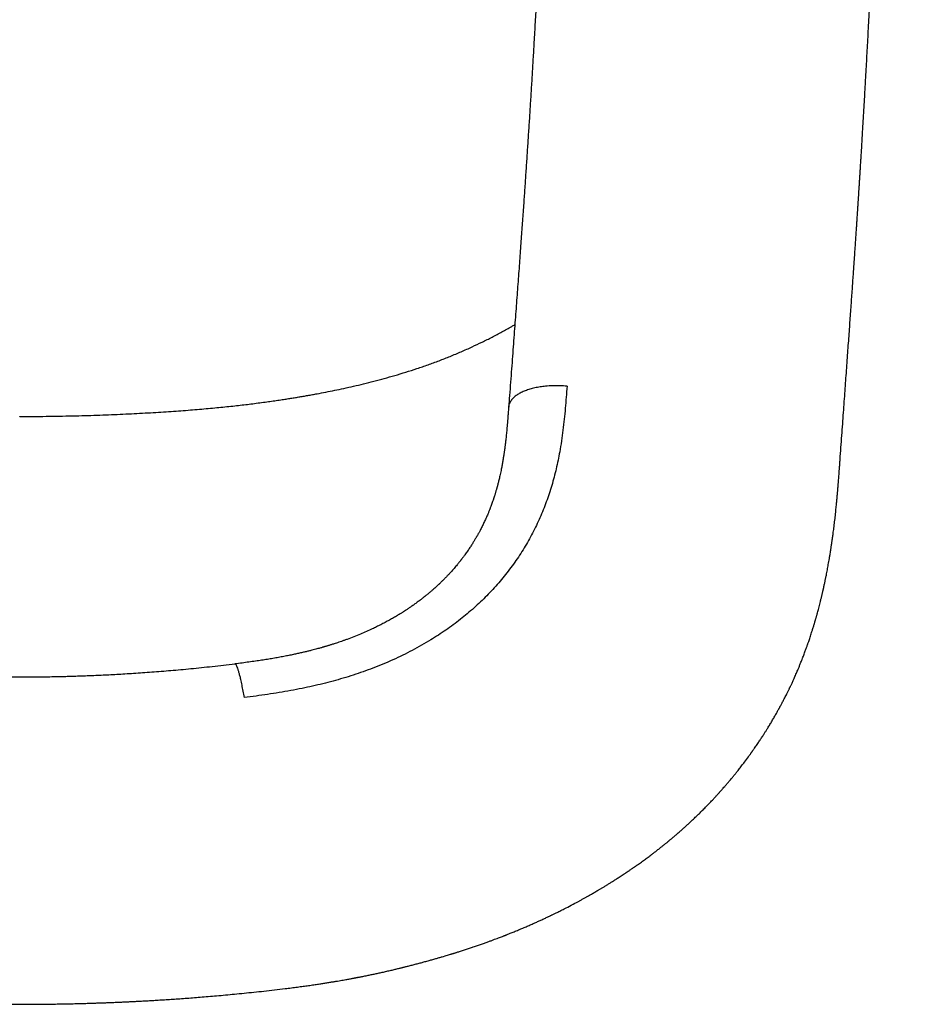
# Model space of a CAD drawing. Header units: millimetres. Extents: x 8 to 597, y 12 to 488.
# Tile 7 of 39: x 314 to 337, y 84 to 109. Entities that reach past the tile are written whole.
import ezdxf

# ---------------------------------------------------------------- set-up
doc = ezdxf.new("R2010")
doc.units = ezdxf.units.MM

msp = doc.modelspace()

# ---------------------------------------------------------------- linework, layer by layer
at = {"color": 7, "linetype": 'Continuous', "lineweight": 30}
for points, knots in [([(328.868, 171.444), (328.863, 171.252), (328.854, 170.87), (328.84, 170.301), (328.826, 169.741), (328.812, 169.189), (328.798, 168.646), (328.784, 168.111), (328.771, 167.599), (328.758, 167.109), (328.746, 166.641), (328.734, 166.18), (328.722, 165.726), (328.711, 165.279), (328.699, 164.839), (328.687, 164.406), (328.676, 163.98), (328.665, 163.562), (328.654, 163.15), (328.643, 162.746), (328.632, 162.325), (328.62, 161.89), (328.608, 161.44), (328.596, 161), (328.584, 160.591), (328.574, 160.212), (328.564, 159.862), (328.555, 159.519), (328.545, 159.184), (328.536, 158.855), (328.527, 158.515), (328.517, 158.164), (328.507, 157.804), (328.497, 157.453), (328.487, 157.124), (328.479, 156.816), (328.471, 156.528), (328.463, 156.248), (328.455, 155.975), (328.447, 155.711), (328.44, 155.454), (328.433, 155.205), (328.417, 154.673), (328.394, 153.853), (328.361, 152.739), (328.328, 151.616), (328.294, 150.484), (328.26, 149.344), (328.225, 148.195), (328.188, 146.972), (328.148, 145.677), (328.105, 144.314), (328.062, 142.949), (328.019, 141.584), (327.975, 140.219), (327.934, 138.951), (327.895, 137.781), (327.86, 136.708), (327.824, 135.629), (327.788, 134.544), (327.751, 133.451), (327.718, 132.462), (327.688, 131.58), (327.661, 130.807), (327.635, 130.029), (327.608, 129.247), (327.58, 128.461), (327.553, 127.671), (327.528, 126.983), (327.508, 126.4), (327.491, 125.926), (327.474, 125.458), (327.458, 124.998), (327.442, 124.548), (327.426, 124.107), (327.41, 123.676), (327.395, 123.252), (327.379, 122.832), (327.364, 122.417), (327.349, 122.006), (327.334, 121.603), (327.319, 121.207), (327.306, 120.874), (327.296, 120.602), (327.288, 120.389), (327.28, 120.178), (327.272, 119.97), (327.264, 119.764), (327.256, 119.558), (327.247, 119.336), (327.238, 119.096), (327.227, 118.836), (327.217, 118.568), (327.205, 118.292), (327.194, 118.007), (327.182, 117.72), (327.17, 117.431), (327.157, 117.14), (327.145, 116.841), (327.132, 116.536), (327.118, 116.219), (327.104, 115.892), (327.089, 115.554), (327.073, 115.208), (327.057, 114.854), (327.043, 114.546), (327.031, 114.289), (327.022, 114.086), (327.013, 113.886), (327.004, 113.692), (326.995, 113.502), (326.986, 113.318), (326.977, 113.13), (326.968, 112.937), (326.959, 112.742), (326.95, 112.554), (326.941, 112.372), (326.933, 112.198), (326.925, 112.033), (326.917, 111.878), (326.91, 111.733), (326.903, 111.593), (326.896, 111.459), (326.889, 111.307), (326.88, 111.133), (326.87, 110.934), (326.859, 110.728), (326.848, 110.514), (326.837, 110.292), (326.825, 110.064), (326.812, 109.828), (326.8, 109.593), (326.787, 109.361), (326.774, 109.131), (326.761, 108.895), (326.748, 108.654), (326.734, 108.407), (326.72, 108.158), (326.702, 107.856), (326.682, 107.505), (326.658, 107.106), (326.634, 106.712), (326.61, 106.322), (326.585, 105.937), (326.56, 105.556), (326.535, 105.177), (326.51, 104.798), (326.484, 104.42), (326.462, 104.097), (326.443, 103.828), (326.428, 103.61), (326.412, 103.391), (326.396, 103.165), (326.379, 102.931), (326.362, 102.69), (326.343, 102.441), (326.325, 102.185), (326.305, 101.923), (326.285, 101.656), (326.265, 101.383), (326.244, 101.103), (326.223, 100.813), (326.2, 100.515), (326.177, 100.207), (326.154, 99.891), (326.129, 99.568), (326.105, 99.253), (326.09, 99.045), (326.082, 98.948)], [0, 0, 0, 0, 0.007841, 0.0155677, 0.0231801, 0.0306782, 0.038062, 0.0453315, 0.0524867, 0.0589453, 0.0653078, 0.0715743, 0.0777447, 0.0838191, 0.0897974, 0.0956796, 0.1014659, 0.107156, 0.1127501, 0.1182482, 0.1236502, 0.1298935, 0.1360034, 0.1419799, 0.147823, 0.1526761, 0.1574331, 0.1620941, 0.166659, 0.1711278, 0.1755006, 0.180531, 0.1854279, 0.1901913, 0.1948213, 0.1988425, 0.2027573, 0.2065658, 0.2102678, 0.2138635, 0.2173529, 0.2207358, 0.2240124, 0.2390395, 0.2541848, 0.2694483, 0.2848301, 0.30033, 0.3159481, 0.3316845, 0.3501889, 0.3687419, 0.3872951, 0.4058485, 0.424402, 0.4429557, 0.4575337, 0.4721118, 0.4867486, 0.5014989, 0.5163634, 0.5313428, 0.541809, 0.5523301, 0.562906, 0.5735364, 0.5842211, 0.59496, 0.6057334, 0.612282, 0.6187332, 0.6250869, 0.631343, 0.6375022, 0.6434568, 0.6493176, 0.6550844, 0.6607573, 0.6664366, 0.6720183, 0.6775023, 0.6828886, 0.6881772, 0.6911025, 0.693997, 0.6968608, 0.6996937, 0.7024959, 0.7052768, 0.7081208, 0.7115437, 0.7150796, 0.7187286, 0.7224905, 0.7263655, 0.7303537, 0.7342176, 0.7381821, 0.7422475, 0.7464136, 0.7506808, 0.7551852, 0.7597979, 0.7645192, 0.769349, 0.774287, 0.7771055, 0.7799019, 0.7826295, 0.7852884, 0.7878786, 0.7904, 0.7928525, 0.7956268, 0.7983073, 0.800894, 0.803387, 0.8057862, 0.8080915, 0.8101793, 0.8121837, 0.8141048, 0.8159425, 0.8177455, 0.8203952, 0.8231517, 0.8260148, 0.8289846, 0.832061, 0.8352439, 0.8385334, 0.8419293, 0.8450696, 0.8482957, 0.8516078, 0.855006, 0.8584903, 0.8620475, 0.8656042, 0.8713407, 0.8770473, 0.8827245, 0.8883691, 0.893981, 0.8995612, 0.9051104, 0.9107759, 0.9164095, 0.9220115, 0.9252978, 0.9285733, 0.9318698, 0.9352726, 0.938851, 0.9425441, 0.946352, 0.9502749, 0.9543128, 0.9583905, 0.9625791, 0.9668786, 0.9712888, 0.9759031, 0.9806326, 0.9854771, 0.9904364, 0.9955105, 1, 1, 1, 1]), ([(334.277, 97.653), (334.285, 97.754), (334.299, 97.952), (334.321, 98.246), (334.342, 98.533), (334.362, 98.812), (334.382, 99.084), (334.401, 99.348), (334.419, 99.605), (334.438, 99.857), (334.456, 100.106), (334.473, 100.352), (334.49, 100.589), (334.507, 100.819), (334.523, 101.042), (334.538, 101.257), (334.553, 101.466), (334.567, 101.667), (334.581, 101.86), (334.594, 102.046), (334.606, 102.224), (334.618, 102.392), (334.629, 102.549), (334.639, 102.696), (334.649, 102.836), (334.658, 102.969), (334.666, 103.098), (334.675, 103.222), (334.683, 103.341), (334.69, 103.451), (334.697, 103.554), (334.703, 103.647), (334.709, 103.732), (334.714, 103.808), (334.718, 103.876), (334.722, 103.935), (334.725, 103.985), (334.728, 104.027), (334.73, 104.056), (334.731, 104.077), (334.732, 104.089), (334.733, 104.098), (334.733, 104.105), (334.734, 104.114), (334.734, 104.127), (334.736, 104.149), (334.738, 104.179), (334.74, 104.215), (334.743, 104.266), (334.748, 104.333), (334.753, 104.416), (334.759, 104.505), (334.765, 104.6), (334.771, 104.701), (334.778, 104.808), (334.785, 104.921), (334.792, 105.04), (334.8, 105.165), (334.811, 105.352), (334.826, 105.598), (334.845, 105.92), (334.865, 106.259), (334.886, 106.615), (334.905, 106.94), (334.921, 107.235), (334.936, 107.5), (334.951, 107.767), (334.965, 108.038), (334.98, 108.315), (334.995, 108.6), (335.01, 108.889), (335.025, 109.184), (335.04, 109.483), (335.056, 109.789), (335.069, 110.051), (335.079, 110.267), (335.088, 110.435), (335.096, 110.605), (335.104, 110.776), (335.112, 110.948), (335.12, 111.116), (335.128, 111.278), (335.135, 111.433), (335.142, 111.582), (335.149, 111.724), (335.155, 111.859), (335.161, 111.994), (335.167, 112.129), (335.173, 112.262), (335.179, 112.386), (335.184, 112.497), (335.188, 112.596), (335.192, 112.684), (335.196, 112.766), (335.199, 112.843), (335.203, 112.917), (335.206, 112.99), (335.209, 113.063), (335.213, 113.14), (335.216, 113.222), (335.22, 113.312), (335.224, 113.409), (335.229, 113.513), (335.234, 113.624), (335.239, 113.741), (335.244, 113.861), (335.249, 113.981), (335.254, 114.098), (335.259, 114.211), (335.265, 114.342), (335.271, 114.489), (335.278, 114.65), (335.284, 114.81), (335.291, 114.969), (335.297, 115.126), (335.303, 115.273), (335.309, 115.411), (335.314, 115.539), (335.319, 115.647), (335.322, 115.735), (335.325, 115.806), (335.328, 115.875), (335.331, 115.946), (335.334, 116.02), (335.337, 116.1), (335.341, 116.197), (335.346, 116.313), (335.351, 116.45), (335.357, 116.597), (335.363, 116.753), (335.37, 116.918), (335.376, 117.089), (335.383, 117.266), (335.39, 117.448), (335.398, 117.638), (335.405, 117.836), (335.413, 118.042), (335.421, 118.257), (335.43, 118.48), (335.439, 118.711), (335.448, 118.951), (335.457, 119.197), (335.466, 119.45), (335.476, 119.709), (335.486, 119.977), (335.496, 120.26), (335.507, 120.559), (335.518, 120.874), (335.53, 121.199), (335.542, 121.533), (335.554, 121.876), (335.566, 122.221), (335.578, 122.568), (335.59, 122.917), (335.603, 123.274), (335.615, 123.639), (335.628, 124.012), (335.641, 124.393), (335.654, 124.783), (335.668, 125.18), (335.681, 125.586), (335.695, 125.997), (335.709, 126.413), (335.723, 126.835), (335.737, 127.264), (335.752, 127.707), (335.767, 128.163), (335.782, 128.634), (335.798, 129.112), (335.814, 129.599), (335.83, 130.095), (335.846, 130.599), (335.862, 131.097), (335.878, 131.589), (335.893, 132.073), (335.909, 132.566), (335.925, 133.065), (335.941, 133.571), (335.958, 134.085), (335.974, 134.606), (335.991, 135.134), (336.007, 135.67), (336.024, 136.212), (336.041, 136.762), (336.058, 137.308), (336.075, 137.85), (336.092, 138.388), (336.108, 138.932), (336.125, 139.483), (336.142, 140.052), (336.16, 140.638), (336.178, 141.243), (336.197, 141.856), (336.215, 142.475), (336.234, 143.102), (336.252, 143.723), (336.27, 144.339), (336.288, 144.95), (336.306, 145.567), (336.324, 146.19), (336.343, 146.844), (336.363, 147.531), (336.383, 148.249), (336.404, 148.975), (336.425, 149.709), (336.446, 150.451), (336.467, 151.201), (336.488, 151.959), (336.502, 152.467), (336.509, 152.722)], [0, 0, 0, 0, 0.006039, 0.01193, 0.017671, 0.023263, 0.028707, 0.034001, 0.039142, 0.044135, 0.049209, 0.054129, 0.058897, 0.063515, 0.067986, 0.072307, 0.076477, 0.080494, 0.084356, 0.088062, 0.091611, 0.095001, 0.098052, 0.100959, 0.103724, 0.106344, 0.108821, 0.111323, 0.113657, 0.115823, 0.117819, 0.119645, 0.121301, 0.122787, 0.124102, 0.125246, 0.126218, 0.12702, 0.127649, 0.127957, 0.128197, 0.128369, 0.128475, 0.12861, 0.128854, 0.129279, 0.129855, 0.130575, 0.13136, 0.132848, 0.134448, 0.136158, 0.13798, 0.139917, 0.141964, 0.144123, 0.146393, 0.148775, 0.151244, 0.157041, 0.162776, 0.169523, 0.176183, 0.182754, 0.187724, 0.192641, 0.197531, 0.202521, 0.207628, 0.212853, 0.218195, 0.223544, 0.229004, 0.234575, 0.240257, 0.243276, 0.246326, 0.249406, 0.252516, 0.25565, 0.258702, 0.261631, 0.264436, 0.267117, 0.269676, 0.272111, 0.274423, 0.27699, 0.279387, 0.281613, 0.283669, 0.285387, 0.286965, 0.288429, 0.289799, 0.291132, 0.292378, 0.29373, 0.295076, 0.296551, 0.298156, 0.299892, 0.301757, 0.303752, 0.305877, 0.308071, 0.310215, 0.312306, 0.314345, 0.31633, 0.319342, 0.322224, 0.324976, 0.327944, 0.330744, 0.333375, 0.335838, 0.338134, 0.340261, 0.341599, 0.342861, 0.34406, 0.345312, 0.346646, 0.348061, 0.349558, 0.351842, 0.354294, 0.356911, 0.359696, 0.362647, 0.365764, 0.368855, 0.372094, 0.375481, 0.379014, 0.382695, 0.386523, 0.390498, 0.39462, 0.398889, 0.403304, 0.407784, 0.412404, 0.417166, 0.422069, 0.427522, 0.433139, 0.43892, 0.444865, 0.450973, 0.457245, 0.463308, 0.469516, 0.475869, 0.482366, 0.489007, 0.495793, 0.502722, 0.509795, 0.517011, 0.52437, 0.531738, 0.539244, 0.546889, 0.554673, 0.56289, 0.571257, 0.579774, 0.588442, 0.597262, 0.606234, 0.615358, 0.623857, 0.632485, 0.641243, 0.650128, 0.659143, 0.668286, 0.677557, 0.686957, 0.696485, 0.70614, 0.715924, 0.725835, 0.735296, 0.744871, 0.754558, 0.764359, 0.774273, 0.784913, 0.795681, 0.806576, 0.817599, 0.82875, 0.840028, 0.85078, 0.861645, 0.872623, 0.883715, 0.894921, 0.907561, 0.920342, 0.933265, 0.94633, 0.959535, 0.972882, 0.986371, 1, 1, 1, 1]), ([(313.992, 98.719), (314.041, 98.719), (314.204, 98.719), (314.477, 98.721), (314.809, 98.725), (315.133, 98.731), (315.447, 98.738), (315.751, 98.747), (316.046, 98.757), (316.333, 98.768), (316.614, 98.781), (316.889, 98.794), (317.158, 98.809), (317.419, 98.824), (317.672, 98.84), (317.916, 98.857), (318.152, 98.875), (318.381, 98.893), (318.601, 98.912), (318.813, 98.932), (319.017, 98.952), (319.212, 98.972), (319.4, 98.993), (319.579, 99.014), (319.756, 99.035), (319.929, 99.058), (320.099, 99.08), (320.258, 99.103), (320.408, 99.124), (320.544, 99.145), (320.667, 99.164), (320.781, 99.182), (320.892, 99.201), (321.004, 99.22), (321.117, 99.239), (321.232, 99.26), (321.38, 99.287), (321.564, 99.322), (321.783, 99.366), (322.012, 99.415), (322.251, 99.468), (322.499, 99.527), (322.752, 99.59), (323.009, 99.659), (323.272, 99.733), (323.542, 99.815), (323.816, 99.903), (324.091, 99.998), (324.365, 100.098), (324.638, 100.205), (324.91, 100.319), (325.174, 100.437), (325.428, 100.557), (325.674, 100.68), (325.918, 100.81), (326.105, 100.914), (326.21, 100.977), (326.236, 100.992)], [0, 0, 0, 0, 0.0116582, 0.0386651, 0.065037, 0.0907738, 0.1158754, 0.1399107, 0.1633334, 0.1861438, 0.2083416, 0.2303609, 0.2517416, 0.2724832, 0.2925853, 0.3120477, 0.3308705, 0.3490536, 0.366597, 0.3835011, 0.3997659, 0.4153915, 0.4303781, 0.4447253, 0.4584327, 0.4727718, 0.4863365, 0.4991266, 0.511142, 0.5223829, 0.5319296, 0.5408832, 0.5497893, 0.558804, 0.5679272, 0.5771591, 0.5864999, 0.6039076, 0.6216826, 0.6398252, 0.6596707, 0.6799357, 0.7006192, 0.7217206, 0.74324, 0.7659092, 0.7888336, 0.8118832, 0.8350627, 0.858374, 0.8818136, 0.9053785, 0.9270882, 0.9489006, 0.9708159, 0.992835, 1, 1, 1, 1]), ([(327.526, 99.467), (327.519, 99.377), (327.505, 99.196), (327.483, 98.924), (327.458, 98.653), (327.427, 98.383), (327.39, 98.113), (327.349, 97.864), (327.305, 97.635), (327.259, 97.426), (327.207, 97.219), (327.149, 97.013), (327.085, 96.808), (327.015, 96.607), (326.939, 96.41), (326.858, 96.217), (326.77, 96.026), (326.676, 95.837), (326.575, 95.651), (326.468, 95.469), (326.354, 95.289), (326.234, 95.113), (326.108, 94.94), (325.976, 94.771), (325.837, 94.606), (325.693, 94.445), (325.543, 94.288), (325.388, 94.135), (325.227, 93.986), (325.06, 93.843), (324.889, 93.704), (324.713, 93.569), (324.532, 93.44), (324.346, 93.315), (324.146, 93.188), (323.931, 93.061), (323.699, 92.935), (323.463, 92.815), (323.222, 92.702), (322.976, 92.596), (322.731, 92.498), (322.485, 92.408), (322.24, 92.325), (321.991, 92.248), (321.741, 92.177), (321.488, 92.111), (321.234, 92.051), (320.969, 91.995), (320.694, 91.942), (320.409, 91.893), (320.123, 91.848), (319.836, 91.807), (319.644, 91.783), (319.548, 91.771)], [0, 0, 0, 0, 0.023274, 0.046512, 0.069736, 0.092968, 0.116203, 0.139435, 0.157687, 0.175938, 0.194193, 0.212456, 0.23073, 0.249011, 0.266821, 0.284632, 0.302444, 0.320257, 0.338071, 0.355887, 0.37371, 0.391538, 0.409372, 0.427212, 0.445056, 0.462905, 0.480757, 0.498611, 0.516468, 0.534326, 0.552186, 0.570052, 0.587922, 0.605799, 0.623683, 0.644554, 0.665431, 0.686312, 0.707195, 0.728081, 0.748974, 0.769038, 0.789109, 0.809185, 0.829264, 0.849341, 0.869417, 0.889497, 0.911592, 0.933694, 0.955801, 0.977905, 1, 1, 1, 1]), ([(327.526, 99.467), (327.468, 99.472), (327.351, 99.48), (327.172, 99.48), (327.007, 99.469), (326.858, 99.451), (326.729, 99.426), (326.606, 99.395), (326.492, 99.356), (326.39, 99.312), (326.302, 99.262), (326.228, 99.207), (326.163, 99.144), (326.114, 99.071), (326.086, 99.005), (326.085, 98.965), (326.085, 98.952)], [0, 0, 0, 0, 0.079099, 0.162082, 0.248459, 0.315102, 0.382949, 0.451625, 0.520722, 0.589819, 0.658495, 0.726342, 0.792985, 0.879362, 0.962345, 1, 1, 1, 1]), ([(326.082, 98.952), (326.08, 98.916), (326.074, 98.847), (326.066, 98.745), (326.059, 98.65), (326.052, 98.562), (326.045, 98.48), (326.038, 98.403), (326.031, 98.332), (326.024, 98.265), (326.018, 98.2), (326.011, 98.139), (326.005, 98.085), (325.999, 98.038), (325.994, 97.998), (325.99, 97.964), (325.986, 97.936), (325.983, 97.911), (325.98, 97.889), (325.977, 97.868), (325.974, 97.847), (325.97, 97.824), (325.966, 97.795), (325.961, 97.76), (325.951, 97.698), (325.938, 97.615), (325.92, 97.514), (325.903, 97.426), (325.887, 97.351), (325.874, 97.287), (325.86, 97.226), (325.847, 97.17), (325.835, 97.12), (325.824, 97.078), (325.816, 97.045), (325.809, 97.021), (325.805, 97.004), (325.802, 96.992), (325.8, 96.984), (325.798, 96.977), (325.795, 96.966), (325.79, 96.95), (325.783, 96.926), (325.775, 96.896), (325.765, 96.863), (325.756, 96.832), (325.747, 96.801), (325.738, 96.773), (325.73, 96.749), (325.724, 96.73), (325.719, 96.715), (325.715, 96.702), (325.71, 96.688), (325.704, 96.669), (325.696, 96.646), (325.684, 96.611), (325.669, 96.568), (325.652, 96.52), (325.637, 96.48), (325.624, 96.447), (325.614, 96.421), (325.604, 96.396), (325.593, 96.369), (325.581, 96.339), (325.565, 96.3), (325.545, 96.253), (325.521, 96.2), (325.497, 96.146), (325.473, 96.096), (325.45, 96.047), (325.427, 96), (325.402, 95.951), (325.379, 95.908), (325.359, 95.87), (325.342, 95.839), (325.326, 95.809), (325.311, 95.783), (325.3, 95.763), (325.291, 95.747), (325.282, 95.732), (325.271, 95.713), (325.257, 95.69), (325.241, 95.662), (325.22, 95.628), (325.198, 95.592), (325.174, 95.554), (325.15, 95.516), (325.113, 95.461), (325.064, 95.389), (325.014, 95.318), (324.977, 95.267), (324.955, 95.238), (324.937, 95.214), (324.923, 95.196), (324.913, 95.183), (324.905, 95.173), (324.898, 95.163), (324.888, 95.151), (324.875, 95.135), (324.86, 95.116), (324.844, 95.095), (324.826, 95.074), (324.802, 95.045), (324.772, 95.008), (324.734, 94.964), (324.695, 94.92), (324.653, 94.873), (324.607, 94.822), (324.556, 94.768), (324.51, 94.721), (324.472, 94.682), (324.444, 94.654), (324.419, 94.63), (324.398, 94.61), (324.381, 94.593), (324.363, 94.576), (324.34, 94.555), (324.311, 94.528), (324.274, 94.494), (324.23, 94.454), (324.179, 94.41), (324.125, 94.363), (324.067, 94.315), (324.005, 94.265), (323.937, 94.211), (323.863, 94.155), (323.799, 94.108), (323.748, 94.071), (323.711, 94.045), (323.675, 94.02), (323.641, 93.997), (323.607, 93.974), (323.574, 93.952), (323.547, 93.934), (323.525, 93.92), (323.511, 93.911), (323.501, 93.904), (323.492, 93.898), (323.482, 93.892), (323.466, 93.882), (323.443, 93.868), (323.413, 93.848), (323.375, 93.825), (323.33, 93.798), (323.282, 93.769), (323.232, 93.741), (323.184, 93.713), (323.115, 93.674), (323.028, 93.627), (322.921, 93.571), (322.816, 93.519), (322.699, 93.463), (322.566, 93.402), (322.415, 93.337), (322.255, 93.272), (322.121, 93.221), (322.018, 93.184), (321.95, 93.16), (321.885, 93.138), (321.825, 93.118), (321.773, 93.101), (321.73, 93.087), (321.695, 93.076), (321.662, 93.066), (321.631, 93.056), (321.602, 93.048), (321.577, 93.04), (321.559, 93.035), (321.548, 93.031), (321.541, 93.029), (321.535, 93.028), (321.527, 93.025), (321.514, 93.021), (321.494, 93.016), (321.468, 93.008), (321.434, 92.998), (321.391, 92.986), (321.339, 92.972), (321.279, 92.956), (321.21, 92.938), (321.134, 92.919), (321.05, 92.899), (320.96, 92.878), (320.863, 92.856), (320.757, 92.833), (320.644, 92.81), (320.522, 92.786), (320.391, 92.761), (320.256, 92.738), (320.116, 92.714), (319.972, 92.692), (319.82, 92.669), (319.659, 92.647), (319.49, 92.624), (319.374, 92.61), (319.314, 92.602)], [0, 0, 0, 0, 0.010918, 0.021151, 0.030727, 0.039671, 0.048005, 0.055749, 0.062919, 0.069528, 0.076411, 0.082594, 0.088086, 0.092896, 0.097034, 0.100504, 0.103313, 0.105752, 0.108054, 0.110224, 0.112307, 0.114501, 0.117438, 0.121113, 0.125519, 0.136717, 0.147264, 0.157175, 0.164338, 0.171143, 0.177594, 0.18365, 0.188974, 0.193503, 0.197244, 0.199483, 0.201304, 0.202707, 0.203224, 0.20387, 0.205064, 0.206815, 0.209118, 0.212803, 0.216371, 0.219823, 0.223158, 0.22634, 0.229074, 0.231014, 0.232582, 0.233812, 0.235329, 0.237375, 0.239948, 0.243044, 0.24884, 0.254117, 0.258879, 0.262161, 0.265075, 0.267689, 0.270612, 0.273993, 0.277726, 0.283749, 0.289937, 0.295977, 0.301911, 0.307388, 0.312642, 0.31819, 0.324262, 0.327832, 0.331514, 0.335253, 0.338363, 0.340639, 0.34223, 0.344061, 0.346257, 0.348818, 0.352342, 0.356383, 0.360807, 0.365361, 0.370037, 0.374837, 0.385514, 0.396755, 0.401089, 0.404795, 0.407859, 0.410281, 0.411757, 0.412822, 0.413919, 0.415506, 0.417585, 0.420105, 0.422885, 0.425613, 0.428284, 0.434265, 0.439945, 0.445671, 0.451937, 0.458749, 0.466107, 0.473988, 0.478395, 0.482287, 0.485663, 0.488523, 0.490867, 0.492739, 0.495986, 0.499951, 0.504432, 0.510708, 0.517291, 0.524183, 0.531409, 0.539169, 0.547509, 0.556429, 0.565934, 0.570328, 0.574607, 0.578759, 0.582785, 0.586685, 0.590459, 0.593887, 0.596094, 0.5977, 0.598706, 0.599565, 0.600695, 0.602097, 0.60485, 0.608275, 0.612373, 0.617507, 0.622905, 0.628246, 0.63353, 0.638756, 0.650214, 0.661385, 0.672266, 0.683015, 0.697455, 0.71259, 0.728431, 0.744993, 0.751818, 0.75844, 0.764647, 0.770436, 0.775805, 0.779383, 0.782745, 0.78589, 0.788819, 0.791531, 0.793986, 0.79581, 0.796732, 0.797206, 0.797639, 0.798398, 0.799482, 0.801395, 0.803867, 0.806901, 0.811033, 0.815894, 0.821488, 0.82782, 0.834893, 0.842714, 0.850933, 0.859858, 0.869498, 0.879865, 0.890974, 0.902841, 0.915485, 0.927776, 0.940755, 0.954444, 0.968864, 0.98404, 1, 1, 1, 1]), ([(313.992, 98.719), (313.992, 98.718), (313.992, 98.717), (313.992, 98.723), (313.992, 98.726)], [0, 0, 0, 0, 0.477173, 1, 1, 1, 1]), ([(320.555, 84.575), (320.607, 84.581), (320.709, 84.594), (320.858, 84.614), (321, 84.633), (321.135, 84.651), (321.262, 84.67), (321.38, 84.687), (321.489, 84.704), (321.589, 84.72), (321.682, 84.735), (321.769, 84.749), (321.849, 84.763), (321.923, 84.775), (321.99, 84.787), (322.051, 84.798), (322.106, 84.808), (322.153, 84.816), (322.195, 84.824), (322.229, 84.83), (322.258, 84.836), (322.28, 84.84), (322.298, 84.843), (322.311, 84.846), (322.323, 84.848), (322.335, 84.85), (322.349, 84.853), (322.369, 84.857), (322.398, 84.862), (322.435, 84.87), (322.48, 84.879), (322.548, 84.892), (322.634, 84.91), (322.735, 84.931), (322.833, 84.952), (322.934, 84.974), (323.04, 84.998), (323.147, 85.023), (323.248, 85.046), (323.325, 85.065), (323.381, 85.079), (323.416, 85.087), (323.444, 85.094), (323.465, 85.1), (323.483, 85.104), (323.502, 85.109), (323.528, 85.115), (323.562, 85.124), (323.602, 85.134), (323.649, 85.146), (323.699, 85.159), (323.75, 85.172), (323.815, 85.189), (323.894, 85.21), (323.99, 85.236), (324.088, 85.263), (324.185, 85.29), (324.276, 85.316), (324.361, 85.34), (324.438, 85.362), (324.507, 85.383), (324.568, 85.401), (324.618, 85.416), (324.657, 85.428), (324.687, 85.438), (324.711, 85.445), (324.731, 85.451), (324.748, 85.456), (324.77, 85.463), (324.797, 85.472), (324.83, 85.482), (324.87, 85.495), (324.915, 85.509), (324.964, 85.525), (325.032, 85.547), (325.114, 85.574), (325.213, 85.607), (325.313, 85.641), (325.412, 85.676), (325.503, 85.708), (325.587, 85.738), (325.664, 85.767), (325.734, 85.793), (325.798, 85.816), (325.854, 85.838), (325.904, 85.857), (325.941, 85.871), (325.968, 85.882), (325.986, 85.889), (326.005, 85.896), (326.026, 85.904), (326.052, 85.915), (326.085, 85.928), (326.124, 85.943), (326.169, 85.962), (326.219, 85.982), (326.272, 86.004), (326.345, 86.034), (326.435, 86.072), (326.54, 86.117), (326.639, 86.16), (326.732, 86.201), (326.819, 86.24), (326.891, 86.273), (326.949, 86.3), (326.992, 86.32), (327.031, 86.338), (327.064, 86.354), (327.093, 86.368), (327.117, 86.38), (327.14, 86.39), (327.163, 86.402), (327.19, 86.415), (327.223, 86.431), (327.261, 86.449), (327.304, 86.47), (327.352, 86.494), (327.404, 86.52), (327.498, 86.568), (327.633, 86.638), (327.77, 86.711), (327.87, 86.765), (327.933, 86.8), (327.996, 86.835), (328.055, 86.868), (328.109, 86.899), (328.154, 86.925), (328.188, 86.944), (328.212, 86.958), (328.228, 86.968), (328.241, 86.975), (328.251, 86.981), (328.26, 86.987), (328.272, 86.994), (328.289, 87.004), (328.311, 87.016), (328.348, 87.038), (328.397, 87.068), (328.459, 87.105), (328.522, 87.143), (328.587, 87.184), (328.657, 87.228), (328.734, 87.277), (328.804, 87.321), (328.865, 87.361), (328.916, 87.395), (328.967, 87.429), (329.015, 87.461), (329.055, 87.488), (329.087, 87.51), (329.112, 87.527), (329.133, 87.542), (329.152, 87.555), (329.173, 87.569), (329.2, 87.588), (329.234, 87.612), (329.274, 87.64), (329.318, 87.671), (329.365, 87.705), (329.414, 87.74), (329.462, 87.776), (329.509, 87.81), (329.553, 87.843), (329.594, 87.874), (329.63, 87.901), (329.661, 87.924), (329.69, 87.946), (329.72, 87.97), (329.755, 87.997), (329.794, 88.027), (329.83, 88.056), (329.862, 88.081), (329.89, 88.103), (329.918, 88.126), (329.947, 88.149), (329.974, 88.171), (329.997, 88.19), (330.014, 88.204), (330.026, 88.214), (330.037, 88.223), (330.049, 88.233), (330.064, 88.245), (330.084, 88.262), (330.109, 88.282), (330.137, 88.306), (330.166, 88.33), (330.195, 88.355), (330.224, 88.38), (330.251, 88.404), (330.281, 88.429), (330.313, 88.457), (330.346, 88.486), (330.377, 88.513), (330.404, 88.537), (330.426, 88.558), (330.447, 88.576), (330.468, 88.596), (330.493, 88.618), (330.521, 88.643), (330.548, 88.669), (330.592, 88.709), (330.658, 88.771), (330.738, 88.848), (330.818, 88.925), (330.894, 89.001), (330.975, 89.083), (331.059, 89.171), (331.124, 89.239), (331.168, 89.286), (331.192, 89.312), (331.216, 89.338), (331.237, 89.361), (331.256, 89.382), (331.27, 89.397), (331.28, 89.409), (331.29, 89.419), (331.301, 89.431), (331.315, 89.447), (331.335, 89.469), (331.36, 89.498), (331.391, 89.533), (331.424, 89.57), (331.462, 89.615), (331.504, 89.664), (331.546, 89.714), (331.583, 89.758), (331.614, 89.795), (331.641, 89.828), (331.664, 89.856), (331.683, 89.879), (331.699, 89.9), (331.718, 89.923), (331.742, 89.954), (331.773, 89.992), (331.808, 90.037), (331.843, 90.082), (331.879, 90.129), (331.936, 90.204), (331.987, 90.273), (332.032, 90.335), (332.05, 90.36), (332.067, 90.383), (332.08, 90.401), (332.09, 90.415), (332.098, 90.427), (332.106, 90.438), (332.117, 90.453), (332.131, 90.473), (332.147, 90.496), (332.169, 90.528), (332.196, 90.567), (332.227, 90.612), (332.257, 90.656), (332.285, 90.698), (332.312, 90.738), (332.338, 90.778), (332.363, 90.817), (332.388, 90.856), (332.41, 90.89), (332.429, 90.92), (332.448, 90.949), (332.468, 90.982), (332.491, 91.019), (332.517, 91.061), (332.544, 91.105), (332.571, 91.15), (332.606, 91.21), (332.651, 91.286), (332.692, 91.358), (332.723, 91.413), (332.742, 91.447), (332.758, 91.477), (332.77, 91.499), (332.779, 91.514), (332.785, 91.526), (332.792, 91.539), (332.801, 91.555), (332.813, 91.577), (332.829, 91.606), (332.848, 91.643), (332.88, 91.704), (332.923, 91.788), (332.964, 91.869), (332.993, 91.927), (333.008, 91.958), (333.021, 91.985), (333.03, 92.005), (333.038, 92.021), (333.046, 92.037), (333.055, 92.056), (333.067, 92.082), (333.082, 92.113), (333.099, 92.15), (333.116, 92.188), (333.133, 92.226), (333.153, 92.269), (333.175, 92.318), (333.198, 92.372), (333.219, 92.422), (333.238, 92.467), (333.255, 92.507), (333.271, 92.544), (333.286, 92.582), (333.303, 92.623), (333.321, 92.668), (333.34, 92.717), (333.36, 92.768), (333.38, 92.82), (333.399, 92.872), (333.417, 92.921), (333.434, 92.965), (333.448, 93.004), (333.46, 93.039), (333.471, 93.069), (333.48, 93.095), (333.49, 93.124), (333.503, 93.161), (333.519, 93.209), (333.537, 93.263), (333.556, 93.321), (333.574, 93.377), (333.591, 93.429), (333.606, 93.477), (333.619, 93.52), (333.631, 93.56), (333.642, 93.597), (333.651, 93.625), (333.657, 93.648), (333.662, 93.664), (333.666, 93.677), (333.669, 93.689), (333.674, 93.705), (333.68, 93.726), (333.687, 93.752), (333.695, 93.781), (333.704, 93.811), (333.719, 93.867), (333.737, 93.934), (333.758, 94.013), (333.775, 94.079), (333.79, 94.136), (333.802, 94.184), (333.81, 94.22), (333.82, 94.258), (333.828, 94.295), (333.837, 94.332), (333.845, 94.366), (333.852, 94.396), (333.857, 94.418), (333.861, 94.435), (333.865, 94.452), (333.87, 94.474), (333.876, 94.503), (333.884, 94.539), (333.893, 94.579), (333.901, 94.619), (333.909, 94.658), (333.917, 94.696), (333.925, 94.733), (333.934, 94.778), (333.944, 94.831), (333.957, 94.895), (333.969, 94.959), (333.981, 95.026), (333.994, 95.095), (334.006, 95.168), (334.019, 95.245), (334.032, 95.319), (334.042, 95.386), (334.051, 95.441), (334.058, 95.488), (334.064, 95.526), (334.069, 95.557), (334.072, 95.581), (334.075, 95.602), (334.078, 95.623), (334.082, 95.646), (334.086, 95.675), (334.091, 95.711), (334.097, 95.754), (334.104, 95.805), (334.111, 95.863), (334.12, 95.928), (334.129, 96.001), (334.138, 96.078), (334.148, 96.156), (334.157, 96.235), (334.165, 96.313), (334.173, 96.389), (334.18, 96.459), (334.187, 96.522), (334.192, 96.578), (334.197, 96.627), (334.201, 96.668), (334.204, 96.704), (334.207, 96.737), (334.21, 96.77), (334.213, 96.802), (334.215, 96.831), (334.217, 96.857), (334.22, 96.884), (334.222, 96.911), (334.224, 96.934), (334.225, 96.952), (334.226, 96.964), (334.227, 96.973), (334.228, 96.984), (334.229, 97.001), (334.232, 97.027), (334.234, 97.062), (334.238, 97.106), (334.242, 97.159), (334.247, 97.221), (334.252, 97.291), (334.258, 97.37), (334.264, 97.458), (334.272, 97.555), (334.276, 97.622), (334.279, 97.657)], [0, 0, 0, 0, 0.007183, 0.014036, 0.020558, 0.026749, 0.032608, 0.038133, 0.043037, 0.047643, 0.051953, 0.055964, 0.059677, 0.063092, 0.066208, 0.069025, 0.071543, 0.073762, 0.075651, 0.07725, 0.078561, 0.079606, 0.08036, 0.081003, 0.081533, 0.081976, 0.0826, 0.083481, 0.084849, 0.086574, 0.088655, 0.091094, 0.095935, 0.10064, 0.105178, 0.109547, 0.114865, 0.119907, 0.124615, 0.128968, 0.13077, 0.132481, 0.13385, 0.134812, 0.135421, 0.136324, 0.137549, 0.139095, 0.141, 0.143238, 0.145682, 0.148086, 0.150442, 0.154933, 0.159241, 0.164131, 0.16876, 0.173129, 0.177125, 0.180799, 0.1841, 0.187029, 0.189585, 0.191222, 0.192658, 0.193956, 0.194683, 0.195449, 0.196472, 0.197771, 0.199376, 0.201267, 0.203445, 0.205903, 0.208421, 0.213198, 0.217752, 0.222881, 0.227692, 0.232186, 0.236256, 0.240024, 0.243468, 0.24658, 0.249359, 0.251805, 0.253918, 0.254876, 0.255783, 0.256651, 0.25759, 0.258885, 0.260553, 0.262467, 0.264712, 0.267289, 0.26999, 0.272632, 0.278198, 0.283476, 0.288465, 0.293165, 0.297575, 0.301671, 0.304145, 0.306369, 0.308343, 0.310065, 0.311537, 0.312758, 0.313809, 0.314956, 0.316369, 0.31805, 0.319998, 0.322213, 0.324695, 0.327445, 0.330319, 0.339404, 0.348567, 0.351918, 0.35528, 0.358652, 0.361936, 0.364812, 0.367256, 0.369266, 0.370289, 0.371148, 0.371842, 0.372372, 0.372774, 0.373387, 0.374301, 0.375515, 0.376926, 0.380242, 0.38361, 0.387032, 0.39055, 0.394412, 0.398656, 0.403284, 0.406037, 0.40891, 0.411887, 0.414641, 0.417044, 0.418686, 0.42011, 0.421318, 0.422309, 0.423276, 0.424953, 0.426918, 0.429169, 0.431708, 0.434534, 0.437429, 0.440237, 0.442959, 0.445595, 0.448078, 0.450209, 0.451975, 0.453504, 0.455307, 0.457395, 0.459746, 0.462292, 0.463894, 0.465562, 0.467297, 0.469099, 0.470812, 0.472208, 0.473233, 0.473975, 0.474513, 0.475212, 0.476119, 0.477375, 0.478889, 0.48066, 0.482515, 0.484331, 0.486106, 0.487841, 0.489535, 0.491733, 0.493858, 0.495826, 0.497523, 0.498947, 0.500142, 0.501467, 0.503092, 0.504941, 0.506737, 0.508453, 0.513431, 0.519598, 0.524315, 0.529262, 0.535012, 0.540918, 0.546879, 0.548582, 0.550279, 0.551972, 0.553604, 0.554941, 0.555958, 0.556624, 0.557183, 0.557975, 0.55901, 0.560287, 0.562225, 0.564541, 0.567055, 0.569472, 0.57307, 0.576422, 0.578957, 0.581326, 0.583443, 0.585274, 0.586513, 0.587738, 0.589167, 0.590801, 0.593466, 0.596245, 0.599061, 0.601913, 0.604801, 0.612854, 0.614423, 0.615983, 0.617359, 0.61846, 0.619301, 0.619869, 0.620519, 0.621418, 0.622565, 0.623961, 0.625605, 0.62821, 0.630938, 0.633537, 0.636005, 0.638344, 0.640553, 0.642989, 0.645229, 0.647208, 0.64892, 0.650475, 0.652305, 0.65448, 0.65695, 0.65948, 0.66204, 0.66463, 0.669775, 0.674895, 0.676895, 0.678887, 0.680626, 0.681922, 0.682639, 0.683171, 0.68387, 0.684767, 0.685862, 0.687596, 0.68967, 0.691975, 0.697676, 0.703506, 0.705365, 0.707136, 0.70858, 0.709686, 0.710455, 0.711187, 0.712242, 0.71363, 0.71535, 0.717391, 0.719483, 0.721516, 0.72349, 0.726526, 0.729411, 0.732105, 0.73449, 0.73656, 0.738444, 0.740412, 0.742561, 0.745004, 0.747521, 0.750267, 0.753037, 0.755784, 0.758508, 0.760631, 0.762729, 0.764594, 0.766148, 0.767391, 0.76874, 0.770646, 0.773194, 0.77618, 0.779149, 0.782086, 0.784989, 0.787241, 0.789474, 0.791636, 0.793515, 0.795085, 0.796102, 0.796929, 0.797565, 0.79811, 0.798911, 0.799999, 0.801374, 0.802915, 0.804438, 0.805941, 0.811645, 0.814739, 0.818104, 0.821741, 0.823551, 0.825421, 0.827352, 0.829323, 0.831111, 0.833038, 0.834569, 0.835704, 0.836443, 0.837163, 0.838273, 0.839772, 0.841659, 0.84378, 0.845844, 0.847845, 0.849783, 0.851658, 0.85347, 0.856627, 0.859795, 0.863256, 0.866546, 0.870064, 0.873809, 0.877782, 0.881958, 0.885193, 0.888023, 0.890448, 0.892362, 0.893918, 0.895118, 0.896143, 0.897151, 0.898283, 0.899768, 0.901607, 0.903798, 0.906398, 0.909366, 0.912701, 0.916404, 0.920468, 0.924519, 0.928326, 0.932533, 0.936397, 0.939919, 0.943099, 0.945936, 0.948431, 0.950469, 0.952202, 0.953758, 0.955442, 0.957265, 0.958498, 0.959788, 0.961134, 0.962537, 0.963834, 0.964621, 0.965203, 0.96558, 0.966043, 0.966847, 0.968175, 0.969945, 0.972156, 0.974809, 0.977903, 0.981439, 0.985417, 0.989836, 0.994698, 1, 1, 1, 1]), ([(319.314, 92.599), (319.22, 92.587), (319.034, 92.565), (318.758, 92.533), (318.49, 92.504), (318.23, 92.478), (317.977, 92.454), (317.733, 92.432), (317.496, 92.413), (317.263, 92.395), (317.036, 92.378), (316.813, 92.363), (316.599, 92.35), (316.394, 92.338), (316.198, 92.327), (316.01, 92.318), (315.831, 92.311), (315.662, 92.304), (315.501, 92.298), (315.348, 92.293), (315.205, 92.289), (315.079, 92.285), (314.97, 92.283), (314.876, 92.281), (314.785, 92.279), (314.694, 92.278), (314.599, 92.276), (314.491, 92.275), (314.368, 92.273), (314.231, 92.272), (314.085, 92.272), (313.931, 92.272), (313.768, 92.272), (313.598, 92.274), (313.42, 92.276), (313.23, 92.278), (313.028, 92.282), (312.815, 92.288), (312.593, 92.294), (312.362, 92.302), (312.123, 92.312), (311.874, 92.323), (311.617, 92.336), (311.351, 92.352), (311.076, 92.369), (310.792, 92.389), (310.5, 92.412), (310.206, 92.436), (309.908, 92.463), (309.61, 92.493), (309.303, 92.525), (308.989, 92.56), (308.778, 92.586), (308.671, 92.599)], [0, 0, 0, 0, 0.026816, 0.052878, 0.078185, 0.102736, 0.126532, 0.149572, 0.171856, 0.193383, 0.215123, 0.236032, 0.25611, 0.275356, 0.293771, 0.311354, 0.328104, 0.344022, 0.359108, 0.373361, 0.386781, 0.399369, 0.408675, 0.417467, 0.42575, 0.434129, 0.443024, 0.452436, 0.464566, 0.477458, 0.491113, 0.50553, 0.520709, 0.536652, 0.553356, 0.570823, 0.589939, 0.609891, 0.630679, 0.652304, 0.674764, 0.69806, 0.722191, 0.747157, 0.772958, 0.799593, 0.827062, 0.855365, 0.882813, 0.911001, 0.939928, 0.969595, 1, 1, 1, 1]), ([(319.548, 91.771), (319.539, 91.824), (319.519, 91.933), (319.49, 92.081), (319.462, 92.208), (319.437, 92.312), (319.415, 92.396), (319.393, 92.468), (319.372, 92.525), (319.353, 92.566), (319.336, 92.591), (319.323, 92.601), (319.316, 92.598), (319.314, 92.597)], [0, 0, 0, 0, 0.107262, 0.219124, 0.334461, 0.422642, 0.511854, 0.601878, 0.692657, 0.783436, 0.873461, 0.962673, 1, 1, 1, 1]), ([(307.43, 84.575), (307.515, 84.564), (307.682, 84.545), (307.93, 84.517), (308.17, 84.491), (308.404, 84.467), (308.63, 84.444), (308.849, 84.423), (309.06, 84.404), (309.267, 84.386), (309.47, 84.37), (309.668, 84.354), (309.858, 84.34), (310.039, 84.326), (310.213, 84.314), (310.377, 84.304), (310.532, 84.294), (310.677, 84.285), (310.815, 84.277), (310.945, 84.27), (311.067, 84.263), (311.182, 84.258), (311.289, 84.252), (311.388, 84.248), (311.479, 84.243), (311.562, 84.24), (311.638, 84.237), (311.706, 84.234), (311.766, 84.231), (311.822, 84.229), (311.873, 84.227), (311.92, 84.226), (311.957, 84.224), (311.986, 84.223), (312.008, 84.222), (312.03, 84.222), (312.055, 84.221), (312.089, 84.22), (312.131, 84.218), (312.183, 84.216), (312.244, 84.215), (312.313, 84.212), (312.39, 84.21), (312.475, 84.208), (312.568, 84.205), (312.669, 84.203), (312.779, 84.2), (312.897, 84.198), (313.022, 84.196), (313.146, 84.194), (313.267, 84.192), (313.381, 84.191), (313.497, 84.19), (313.611, 84.189), (313.723, 84.188), (313.866, 84.187), (314.038, 84.187), (314.237, 84.188), (314.429, 84.189), (314.612, 84.191), (314.788, 84.193), (314.956, 84.196), (315.116, 84.199), (315.247, 84.201), (315.353, 84.204), (315.434, 84.206), (315.512, 84.208), (315.587, 84.21), (315.659, 84.212), (315.725, 84.214), (315.788, 84.216), (315.846, 84.218), (315.899, 84.22), (315.94, 84.221), (315.97, 84.222), (315.993, 84.223), (316.012, 84.224), (316.029, 84.224), (316.049, 84.225), (316.074, 84.226), (316.108, 84.227), (316.149, 84.229), (316.199, 84.231), (316.256, 84.233), (316.322, 84.236), (316.396, 84.239), (316.477, 84.242), (316.567, 84.246), (316.665, 84.251), (316.771, 84.256), (316.885, 84.262), (317.007, 84.268), (317.136, 84.275), (317.274, 84.283), (317.421, 84.292), (317.575, 84.301), (317.737, 84.312), (317.908, 84.324), (318.085, 84.336), (318.269, 84.35), (318.46, 84.365), (318.658, 84.381), (318.866, 84.399), (319.083, 84.419), (319.309, 84.44), (319.543, 84.463), (319.785, 84.488), (320.035, 84.514), (320.292, 84.543), (320.466, 84.564), (320.555, 84.575)], [0, 0, 0, 0, 0.019566, 0.038565, 0.056995, 0.074858, 0.092153, 0.10888, 0.125038, 0.140629, 0.156351, 0.17145, 0.185925, 0.199776, 0.213002, 0.225604, 0.237279, 0.248361, 0.25885, 0.268747, 0.278052, 0.286764, 0.294883, 0.30241, 0.309344, 0.315686, 0.321435, 0.326592, 0.331156, 0.335131, 0.33935, 0.342889, 0.345746, 0.347922, 0.349294, 0.350887, 0.352798, 0.355141, 0.3585, 0.36248, 0.367079, 0.372298, 0.378136, 0.384595, 0.391673, 0.399371, 0.407689, 0.416626, 0.426182, 0.436359, 0.444789, 0.453593, 0.462422, 0.471091, 0.479601, 0.487952, 0.503674, 0.518798, 0.533325, 0.547254, 0.560586, 0.573321, 0.585458, 0.596997, 0.603323, 0.609454, 0.615389, 0.62113, 0.626646, 0.631708, 0.636266, 0.640948, 0.644943, 0.648253, 0.650285, 0.651947, 0.653366, 0.654572, 0.6559, 0.657836, 0.660382, 0.66354, 0.667309, 0.671689, 0.67668, 0.682282, 0.688495, 0.69532, 0.702756, 0.710803, 0.719461, 0.72873, 0.738611, 0.749102, 0.760244, 0.772002, 0.784375, 0.797363, 0.810966, 0.824925, 0.839477, 0.854621, 0.870358, 0.887028, 0.904315, 0.922218, 0.940739, 0.959876, 0.97963, 1, 1, 1, 1])]:
    msp.add_open_spline(points, degree=3, knots=knots, dxfattribs=at)

doc.saveas('drawing.dxf')
